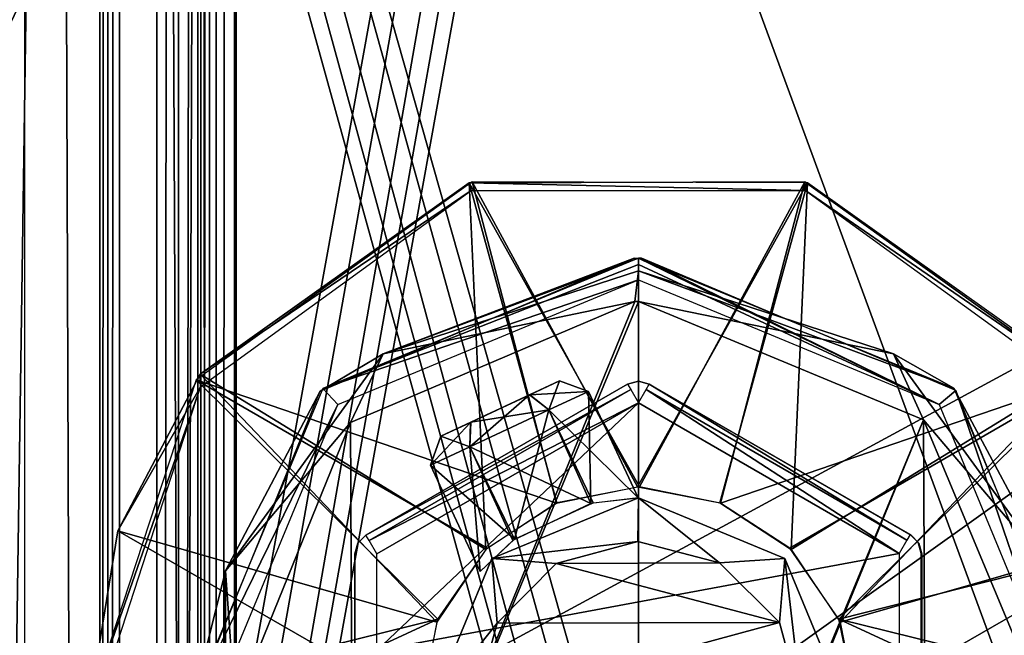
# Model space of a CAD drawing. Header units: millimetres. Extents: x -52 to 137, y -253 to 253.
# Tile 50 of 119: x -14 to 8, y -43 to -29. Entities that reach past the tile are written whole.
import ezdxf

# ---------------------------------------------------------------- set-up
doc = ezdxf.new("R2010")
doc.units = ezdxf.units.MM
doc.header["$LTSCALE"] = 65.185185
for name, color, linetype in [('1014', 7, 'CONTINUOUS'), ('1015', 7, 'CONTINUOUS'), ('1016', 7, 'CONTINUOUS'), ('1081', 7, 'CONTINUOUS'), ('1082', 7, 'CONTINUOUS'), ('322', 7, 'CONTINUOUS'), ('323', 7, 'CONTINUOUS'), ('324', 7, 'CONTINUOUS'), ('325', 7, 'CONTINUOUS'), ('326', 7, 'CONTINUOUS'), ('327', 7, 'CONTINUOUS'), ('328', 7, 'CONTINUOUS'), ('329', 7, 'CONTINUOUS'), ('343', 7, 'CONTINUOUS'), ('345', 7, 'CONTINUOUS'), ('466', 7, 'CONTINUOUS'), ('467', 7, 'CONTINUOUS'), ('522', 7, 'CONTINUOUS'), ('535', 7, 'CONTINUOUS'), ('538', 7, 'CONTINUOUS'), ('539', 7, 'CONTINUOUS'), ('540', 7, 'CONTINUOUS'), ('543', 7, 'CONTINUOUS'), ('544', 7, 'CONTINUOUS'), ('803', 7, 'CONTINUOUS'), ('804', 7, 'CONTINUOUS'), ('805', 7, 'CONTINUOUS'), ('806', 7, 'CONTINUOUS'), ('807', 7, 'CONTINUOUS'), ('810', 7, 'CONTINUOUS'), ('812', 7, 'CONTINUOUS'), ('814', 7, 'CONTINUOUS'), ('815', 7, 'CONTINUOUS'), ('816', 7, 'CONTINUOUS'), ('817', 7, 'CONTINUOUS'), ('818', 7, 'CONTINUOUS'), ('819', 7, 'CONTINUOUS'), ('820', 7, 'CONTINUOUS'), ('821', 7, 'CONTINUOUS'), ('822', 7, 'CONTINUOUS'), ('826', 7, 'CONTINUOUS')]:
    doc.layers.add(name, color=color, linetype=linetype)

msp = doc.modelspace()

# ---------------------------------------------------------------- linework, layer by layer
at = {"layer": '1014', "color": 7, "linetype": 'Continuous'}
for points in [[(-0.095, -34.25, -169.748), (-5.853, -36.445, -170.455), (-7.298, -37.303, -169.748), (-0.095, -34.25, -169.748)], [(0, -34.25, -169.748), (-5.853, -36.445, -170.455), (-0.095, -34.25, -169.748), (0, -34.25, -169.748)], [(0, -34.543, -170.455), (-5.853, -36.445, -170.455), (0, -34.25, -169.748), (0, -34.543, -170.455)], [(0, -34.543, -170.455), (-0.086, -35.25, -170.748), (-5.853, -36.445, -170.455), (0, -34.543, -170.455)], [(0, -35.25, -170.748), (-0.086, -35.25, -170.748), (0, -34.543, -170.455), (0, -35.25, -170.748)], [(-5.853, -36.445, -170.455), (-0.086, -35.25, -170.748), (-6.6, -38.02, -170.748), (-5.853, -36.445, -170.455)], [(-5.853, -36.445, -170.455), (-9.47, -41.423, -170.455), (-7.298, -37.303, -169.748), (-5.853, -36.445, -170.455)], [(-9.47, -41.423, -170.455), (-5.853, -36.445, -170.455), (-6.6, -38.02, -170.748), (-9.47, -41.423, -170.455)], [(-7.298, -37.303, -169.748), (-9.47, -41.423, -170.455), (-10.25, -44.548, -169.748), (-7.298, -37.303, -169.748)], [(-9.248, -44.543, -170.748), (-9.47, -41.423, -170.455), (-6.6, -38.02, -170.748), (-9.248, -44.543, -170.748)], [(-9.47, -41.423, -170.455), (-9.47, -47.577, -170.455), (-10.25, -44.548, -169.748), (-9.47, -41.423, -170.455)], [(-9.47, -47.577, -170.455), (-9.47, -41.423, -170.455), (-9.248, -44.543, -170.748), (-9.47, -47.577, -170.455)]]:
    msp.add_3dface(points, dxfattribs=at)
at = {"layer": '1015', "color": 7, "linetype": 'Continuous'}
for points in [[(-0.086, -35.25, -170.748), (-6.539, -51.041, -170.748), (-6.6, -38.02, -170.748), (-0.086, -35.25, -170.748)], [(0, -35.25, -170.748), (0, -53.75, -170.748), (-6.539, -51.041, -170.748), (0, -35.25, -170.748)], [(-0.086, -35.25, -170.748), (0, -35.25, -170.748), (-6.539, -51.041, -170.748), (-0.086, -35.25, -170.748)], [(0, -53.75, -170.748), (0, -35.25, -170.748), (6.539, -37.959, -170.748), (0, -53.75, -170.748)], [(-6.539, -51.041, -170.748), (-9.248, -44.543, -170.748), (-6.6, -38.02, -170.748), (-6.539, -51.041, -170.748)], [(0.086, -53.75, -170.748), (0, -53.75, -170.748), (6.539, -37.959, -170.748), (0.086, -53.75, -170.748)], [(6.6, -50.98, -170.748), (0.086, -53.75, -170.748), (6.539, -37.959, -170.748), (6.6, -50.98, -170.748)], [(9.248, -44.457, -170.748), (6.6, -50.98, -170.748), (6.539, -37.959, -170.748), (9.248, -44.457, -170.748)]]:
    msp.add_3dface(points, dxfattribs=at)
at = {"layer": '1016', "color": 7, "linetype": 'Continuous'}
for points in [[(0, -34.543, -170.455), (0, -34.25, -169.748), (7.231, -37.235, -169.748), (0, -34.543, -170.455)], [(5.853, -36.445, -170.455), (0, -34.543, -170.455), (7.231, -37.235, -169.748), (5.853, -36.445, -170.455)], [(0, -35.25, -170.748), (0, -34.543, -170.455), (5.853, -36.445, -170.455), (0, -35.25, -170.748)], [(6.539, -37.959, -170.748), (0, -35.25, -170.748), (5.853, -36.445, -170.455), (6.539, -37.959, -170.748)], [(9.47, -41.423, -170.455), (5.853, -36.445, -170.455), (7.231, -37.235, -169.748), (9.47, -41.423, -170.455)], [(9.47, -41.423, -170.455), (6.539, -37.959, -170.748), (5.853, -36.445, -170.455), (9.47, -41.423, -170.455)], [(10.25, -44.452, -169.748), (9.47, -41.423, -170.455), (7.231, -37.235, -169.748), (10.25, -44.452, -169.748)], [(9.248, -44.457, -170.748), (6.539, -37.959, -170.748), (9.47, -41.423, -170.455), (9.248, -44.457, -170.748)]]:
    msp.add_3dface(points, dxfattribs=at)
at = {"layer": '1081', "color": 7, "linetype": 'Continuous'}
for points in [[(0, -34.25, -169.248), (-7.236, -37.24, -169.248), (0, -34.396, -168.894), (0, -34.25, -169.248)], [(-7.236, -37.24, -169.248), (0, -34.75, -168.748), (0, -34.396, -168.894), (-7.236, -37.24, -169.248)], [(-6.894, -37.606, -168.748), (0, -34.75, -168.748), (-7.236, -37.24, -169.248), (-6.894, -37.606, -168.748)], [(-10.25, -44.466, -169.248), (-6.894, -37.606, -168.748), (-7.236, -37.24, -169.248), (-10.25, -44.466, -169.248)], [(-9.75, -44.5, -168.748), (-6.894, -37.606, -168.748), (-10.25, -44.466, -169.248), (-9.75, -44.5, -168.748)]]:
    msp.add_3dface(points, dxfattribs=at)
at = {"layer": '1082', "color": 7, "linetype": 'Continuous'}
for points in [[(0, -34.25, -169.248), (6.894, -37.606, -168.748), (0.067, -34.25, -169.248), (0, -34.25, -169.248)], [(0, -34.25, -169.248), (0, -34.396, -168.894), (6.894, -37.606, -168.748), (0, -34.25, -169.248)], [(0.067, -34.25, -169.248), (6.894, -37.606, -168.748), (7.283, -37.288, -169.248), (0.067, -34.25, -169.248)], [(0, -34.396, -168.894), (0, -34.75, -168.748), (6.894, -37.606, -168.748), (0, -34.396, -168.894)], [(6.894, -37.606, -168.748), (9.75, -44.5, -168.748), (7.283, -37.288, -169.248), (6.894, -37.606, -168.748)], [(7.283, -37.288, -169.248), (9.75, -44.5, -168.748), (10.25, -44.534, -169.248), (7.283, -37.288, -169.248)]]:
    msp.add_3dface(points, dxfattribs=at)
at = {"layer": '322', "linetype": 'Continuous'}
for points in [[(-10.108, -247.5, 37.416), (-9.836, -247.5, 37.012), (-10.108, 247.5, 37.416), (-10.108, -247.5, 37.416)], [(-10.108, 247.5, 37.416), (-9.836, -247.5, 37.012), (-9.836, 247.5, 37.012), (-10.108, 247.5, 37.416)], [(-9.836, -247.5, 37.012), (-10.036, -247.5, 36.568), (-9.836, 247.5, 37.012), (-9.836, -247.5, 37.012)], [(-9.836, 247.5, 37.012), (-10.036, -247.5, 36.568), (-10.036, 247.5, 36.568), (-9.836, 247.5, 37.012)]]:
    msp.add_3dface(points, dxfattribs=at)
at = {"layer": '323', "linetype": 'Continuous'}
for points in [[(-10.108, -247.5, 37.416), (-10.108, 247.5, 37.416), (-17.173, -247.5, 40.991), (-10.108, -247.5, 37.416)], [(-17.173, -247.5, 40.991), (-10.108, 247.5, 37.416), (-17.173, 247.5, 40.991), (-17.173, -247.5, 40.991)]]:
    msp.add_3dface(points, dxfattribs=at)
at = {"layer": '324', "linetype": 'Continuous'}
for points in [[(-12.355, 247.5, 31.299), (-12.355, -247.5, 31.299), (-14.075, 247.5, 35.122), (-12.355, 247.5, 31.299)], [(-14.075, 247.5, 35.122), (-12.355, -247.5, 31.299), (-14.075, -247.5, 35.122), (-14.075, 247.5, 35.122)]]:
    msp.add_3dface(points, dxfattribs=at)
at = {"layer": '325', "linetype": 'Continuous'}
for points in [[(-12.171, -247.5, 31.085), (-12.355, -247.5, 31.299), (-12.171, 247.5, 31.085), (-12.171, -247.5, 31.085)], [(-12.171, 247.5, 31.085), (-12.355, -247.5, 31.299), (-12.355, 247.5, 31.299), (-12.171, 247.5, 31.085)], [(-11.899, 247.5, 31.004), (-11.899, -247.5, 31.004), (-12.171, -247.5, 31.085), (-11.899, 247.5, 31.004)], [(-11.899, 247.5, 31.004), (-12.171, -247.5, 31.085), (-12.171, 247.5, 31.085), (-11.899, 247.5, 31.004)]]:
    msp.add_3dface(points, dxfattribs=at)
at = {"layer": '326', "linetype": 'Continuous'}
for points in [[(-9.684, 247.5, 31.004), (-9.684, -247.5, 31.004), (-11.899, 247.5, 31.004), (-9.684, 247.5, 31.004)], [(-11.899, 247.5, 31.004), (-9.684, -247.5, 31.004), (-11.899, -247.5, 31.004), (-11.899, 247.5, 31.004)]]:
    msp.add_3dface(points, dxfattribs=at)
at = {"layer": '327', "linetype": 'Continuous'}
for points in [[(-9.264, -247.5, 31.233), (-9.684, -247.5, 31.004), (-9.264, 247.5, 31.233), (-9.264, -247.5, 31.233)], [(-9.264, 247.5, 31.233), (-9.684, -247.5, 31.004), (-9.684, 247.5, 31.004), (-9.264, 247.5, 31.233)], [(-9.228, 247.5, 31.71), (-9.228, -247.5, 31.71), (-9.264, -247.5, 31.233), (-9.228, 247.5, 31.71)], [(-9.228, 247.5, 31.71), (-9.264, -247.5, 31.233), (-9.264, 247.5, 31.233), (-9.228, 247.5, 31.71)]]:
    msp.add_3dface(points, dxfattribs=at)
at = {"layer": '328', "linetype": 'Continuous'}
for points in [[(-11.048, 247.5, 35.755), (-11.048, -247.5, 35.755), (-9.228, 247.5, 31.71), (-11.048, 247.5, 35.755)], [(-11.048, -247.5, 35.755), (-9.228, -247.5, 31.71), (-9.228, 247.5, 31.71), (-11.048, -247.5, 35.755)]]:
    msp.add_3dface(points, dxfattribs=at)
at = {"layer": '329', "linetype": 'Continuous'}
for points in [[(-11.048, 247.5, 35.755), (-10.549, 247.5, 36.171), (-11.048, -247.5, 35.755), (-11.048, 247.5, 35.755)], [(-11.048, -247.5, 35.755), (-10.549, 247.5, 36.171), (-10.549, -247.5, 36.171), (-11.048, -247.5, 35.755)], [(-10.036, 247.5, 36.568), (-10.036, -247.5, 36.568), (-10.549, -247.5, 36.171), (-10.036, 247.5, 36.568)], [(-10.549, 247.5, 36.171), (-10.036, 247.5, 36.568), (-10.549, -247.5, 36.171), (-10.549, 247.5, 36.171)]]:
    msp.add_3dface(points, dxfattribs=at)
at = {"layer": '343', "color": 7, "linetype": 'Continuous'}
for points in [[(-29.5, 50.5, -119.36), (-28.791, 50.128, -119.36), (26.5, -151.575, -119.36), (-29.5, 50.5, -119.36)], [(-26.5, -151.575, -119.36), (-29.5, 50.5, -119.36), (26.5, -151.575, -119.36), (-26.5, -151.575, -119.36)], [(-28.791, 50.128, -119.36), (-28, 50, -119.36), (26.5, -151.575, -119.36), (-28.791, 50.128, -119.36)], [(28, 50, -119.36), (29.5, -152.815, -119.36), (-28, 50, -119.36), (28, 50, -119.36)], [(-28, 50, -119.36), (29.5, -152.815, -119.36), (28.123, -151.898, -119.36), (-28, 50, -119.36)], [(26.5, -151.575, -119.36), (-28, 50, -119.36), (28.123, -151.898, -119.36), (26.5, -151.575, -119.36)]]:
    msp.add_3dface(points, dxfattribs=at)
at = {"layer": '345', "color": 7, "linetype": 'Continuous'}
for points in [[(-26.5, -151.575, -114.36), (28.5, 152.08, -114.36), (27.531, 151.707, -114.36), (-26.5, -151.575, -114.36)], [(28.5, 152.08, -114.36), (-26.5, -151.575, -114.36), (26.5, -151.575, -114.36), (28.5, 152.08, -114.36)], [(-28.5, -152.075, -114.36), (-27.531, -151.702, -114.36), (26.5, 151.58, -114.36), (-28.5, -152.075, -114.36)], [(-26.5, 151.58, -114.36), (-28.5, -152.075, -114.36), (26.5, 151.58, -114.36), (-26.5, 151.58, -114.36)], [(-27.531, -151.702, -114.36), (-26.5, -151.575, -114.36), (26.5, 151.58, -114.36), (-27.531, -151.702, -114.36)], [(26.5, 151.58, -114.36), (-26.5, -151.575, -114.36), (27.531, 151.707, -114.36), (26.5, 151.58, -114.36)]]:
    msp.add_3dface(points, dxfattribs=at)
at = {"layer": '466', "linetype": 'Continuous'}
for points in [[(-30.5, -61.804, -159.998), (-30.5, 61.804, -159.998), (15, -61.804, -159.998), (-30.5, -61.804, -159.998)], [(-30.5, 61.804, -159.998), (25, 51.804, -159.998), (25, -51.804, -159.998), (-30.5, 61.804, -159.998)], [(15, -61.804, -159.998), (-30.5, 61.804, -159.998), (22.071, -58.876, -159.998), (15, -61.804, -159.998)], [(22.071, -58.876, -159.998), (-30.5, 61.804, -159.998), (25, -51.804, -159.998), (22.071, -58.876, -159.998)]]:
    msp.add_3dface(points, dxfattribs=at)
at = {"layer": '467', "linetype": 'Continuous'}
for points in [[(-30.5, 61.804, -156.998), (-30.5, -61.804, -156.998), (15, 61.804, -156.998), (-30.5, 61.804, -156.998)], [(15, 61.804, -156.998), (-30.5, -61.804, -156.998), (22.071, 58.876, -156.998), (15, 61.804, -156.998)], [(-30.5, -61.804, -156.998), (25, 51.804, -156.998), (22.071, 58.876, -156.998), (-30.5, -61.804, -156.998)], [(25, 51.804, -156.998), (-30.5, -61.804, -156.998), (25, -51.804, -156.998), (25, 51.804, -156.998)]]:
    msp.add_3dface(points, dxfattribs=at)
at = {"layer": '522', "linetype": 'Continuous'}
for points in [[(-25, -27.9, -163.998), (25, -27.9, -163.998), (-25, -55, -163.998), (-25, -27.9, -163.998)], [(-25, -55, -163.998), (25, -27.9, -163.998), (-20, -60, -163.998), (-25, -55, -163.998)], [(-20, -60, -163.998), (25, -27.9, -163.998), (20, -60, -163.998), (-20, -60, -163.998)]]:
    msp.add_3dface(points, dxfattribs=at)
at = {"layer": '535', "color": 7, "linetype": 'Continuous'}
for points in [[(-0.015, -40.751, -143.748), (-1.885, -41.258, -143.748), (1.859, -41.243, -143.748), (-0.015, -40.751, -143.748)], [(-1.885, -41.258, -143.748), (-3.243, -42.62, -143.748), (3.236, -42.609, -143.748), (-1.885, -41.258, -143.748)], [(1.859, -41.243, -143.748), (-1.885, -41.258, -143.748), (3.236, -42.609, -143.748), (1.859, -41.243, -143.748)], [(-3.75, -44.5, -143.748), (3.75, -44.5, -143.748), (3.236, -42.609, -143.748), (-3.75, -44.5, -143.748)], [(-3.243, -42.62, -143.748), (-3.75, -44.5, -143.748), (3.236, -42.609, -143.748), (-3.243, -42.62, -143.748)]]:
    msp.add_3dface(points, dxfattribs=at)
at = {"layer": '538', "color": 7, "linetype": 'Continuous'}
for points in [[(-3.359, -41.141, -144.748), (0, -39.75, -144.748), (-3.359, -41.141, -168.748), (-3.359, -41.141, -144.748)], [(-3.359, -41.141, -168.748), (0, -39.75, -144.748), (0, -39.75, -168.748), (-3.359, -41.141, -168.748)], [(0, -39.75, -144.748), (3.359, -41.141, -144.748), (0, -39.75, -168.748), (0, -39.75, -144.748)], [(0, -39.75, -168.748), (3.359, -41.141, -144.748), (3.359, -41.141, -168.748), (0, -39.75, -168.748)], [(-4.75, -44.5, -168.748), (-4.75, -44.5, -144.748), (-3.359, -41.141, -144.748), (-4.75, -44.5, -168.748)], [(-4.75, -44.5, -168.748), (-3.359, -41.141, -144.748), (-3.359, -41.141, -168.748), (-4.75, -44.5, -168.748)], [(4.75, -44.5, -144.748), (4.75, -44.5, -168.748), (3.359, -41.141, -168.748), (4.75, -44.5, -144.748)], [(3.359, -41.141, -144.748), (4.75, -44.5, -144.748), (3.359, -41.141, -168.748), (3.359, -41.141, -144.748)]]:
    msp.add_3dface(points, dxfattribs=at)
at = {"layer": '539', "color": 7, "linetype": 'Continuous'}
for points in [[(-0.015, -40.751, -143.748), (0, -39.75, -144.748), (-3.359, -41.141, -144.748), (-0.015, -40.751, -143.748)], [(-0.015, -40.751, -143.748), (1.859, -41.243, -143.748), (0, -39.75, -144.748), (-0.015, -40.751, -143.748)], [(1.859, -41.243, -143.748), (3.359, -41.141, -144.748), (0, -39.75, -144.748), (1.859, -41.243, -143.748)], [(-1.885, -41.258, -143.748), (-0.015, -40.751, -143.748), (-3.359, -41.141, -144.748), (-1.885, -41.258, -143.748)], [(-4.75, -44.5, -144.748), (-3.243, -42.62, -143.748), (-3.359, -41.141, -144.748), (-4.75, -44.5, -144.748)], [(-3.243, -42.62, -143.748), (-1.885, -41.258, -143.748), (-3.359, -41.141, -144.748), (-3.243, -42.62, -143.748)], [(1.859, -41.243, -143.748), (3.236, -42.609, -143.748), (3.359, -41.141, -144.748), (1.859, -41.243, -143.748)], [(3.236, -42.609, -143.748), (3.75, -44.5, -143.748), (3.359, -41.141, -144.748), (3.236, -42.609, -143.748)], [(3.75, -44.5, -143.748), (4.75, -44.5, -144.748), (3.359, -41.141, -144.748), (3.75, -44.5, -143.748)], [(-3.75, -44.5, -143.748), (-3.243, -42.62, -143.748), (-4.75, -44.5, -144.748), (-3.75, -44.5, -143.748)]]:
    msp.add_3dface(points, dxfattribs=at)
at = {"layer": '540', "linetype": 'Continuous'}
for points in [[(-3.879, -32.522, -167.581), (3.816, -32.502, -167.581), (0.021, -39.5, -168.998), (-3.879, -32.522, -167.581)], [(0.021, -39.5, -168.998), (3.816, -32.502, -167.581), (1.882, -39.868, -168.998), (0.021, -39.5, -168.998)], [(3.816, -32.502, -167.581), (10.144, -37.043, -167.581), (1.882, -39.868, -168.998), (3.816, -32.502, -167.581)], [(-10.049, -36.916, -167.581), (-3.879, -32.522, -167.581), (-3.502, -40.931, -168.998), (-10.049, -36.916, -167.581)], [(-3.502, -40.931, -168.998), (-3.879, -32.522, -167.581), (-1.869, -39.862, -168.998), (-3.502, -40.931, -168.998)], [(-1.869, -39.862, -168.998), (-3.879, -32.522, -167.581), (0.021, -39.5, -168.998), (-1.869, -39.862, -168.998)], [(-11.939, -40.504, -167.581), (-10.049, -36.916, -167.581), (-4.625, -42.599, -168.998), (-11.939, -40.504, -167.581)], [(-4.625, -42.599, -168.998), (-10.049, -36.916, -167.581), (-3.502, -40.931, -168.998), (-4.625, -42.599, -168.998)], [(1.882, -39.868, -168.998), (10.144, -37.043, -167.581), (3.471, -40.901, -168.998), (1.882, -39.868, -168.998)], [(3.471, -40.901, -168.998), (10.144, -37.043, -167.581), (4.597, -42.534, -168.998), (3.471, -40.901, -168.998)], [(10.144, -37.043, -167.581), (11.991, -40.661, -167.581), (4.597, -42.534, -168.998), (10.144, -37.043, -167.581)], [(-12.59, -44.5, -167.581), (-11.939, -40.504, -167.581), (-5, -44.5, -168.998), (-12.59, -44.5, -167.581)], [(-5, -44.5, -168.998), (-11.939, -40.504, -167.581), (-4.625, -42.599, -168.998), (-5, -44.5, -168.998)], [(11.991, -40.661, -167.581), (12.59, -44.5, -167.581), (4.597, -42.534, -168.998), (11.991, -40.661, -167.581)], [(4.597, -42.534, -168.998), (12.59, -44.5, -167.581), (8.864, -44.5, -168.64), (4.597, -42.534, -168.998)], [(5, -44.5, -168.998), (4.597, -42.534, -168.998), (8.864, -44.5, -168.64), (5, -44.5, -168.998)]]:
    msp.add_3dface(points, dxfattribs=at)
at = {"layer": '543', "linetype": 'Continuous'}
for points in [[(3.816, -32.502, -167.581), (-3.879, -32.522, -167.581), (3.835, -32.698, -167.115), (3.816, -32.502, -167.581)], [(10.144, -37.043, -167.581), (3.816, -32.502, -167.581), (3.835, -32.698, -167.115), (10.144, -37.043, -167.581)], [(-3.879, -32.522, -167.581), (-10.049, -36.916, -167.581), (-3.835, -32.698, -167.115), (-3.879, -32.522, -167.581)], [(-3.835, -32.698, -167.115), (-10.049, -36.916, -167.581), (-10.04, -37.206, -167.115), (-3.835, -32.698, -167.115)], [(3.835, -32.698, -167.115), (-3.879, -32.522, -167.581), (-3.835, -32.698, -167.115), (3.835, -32.698, -167.115)], [(10.04, -37.206, -167.115), (10.144, -37.043, -167.581), (3.835, -32.698, -167.115), (10.04, -37.206, -167.115)], [(-10.049, -36.916, -167.581), (-11.939, -40.504, -167.581), (-10.04, -37.206, -167.115), (-10.049, -36.916, -167.581)], [(-11.939, -40.504, -167.581), (-12.59, -44.5, -167.581), (-10.04, -37.206, -167.115), (-11.939, -40.504, -167.581)], [(-12.59, -44.5, -167.581), (-12.41, -44.5, -167.115), (-10.04, -37.206, -167.115), (-12.59, -44.5, -167.581)]]:
    msp.add_3dface(points, dxfattribs=at)
at = {"layer": '544', "linetype": 'Continuous'}
for points in [[(-3.816, -32.502, -166.915), (-10.144, -37.042, -166.915), (-1.882, -39.868, -165.498), (-3.816, -32.502, -166.915)], [(3.879, -32.522, -166.915), (-3.816, -32.502, -166.915), (-0.021, -39.5, -165.498), (3.879, -32.522, -166.915)], [(-0.021, -39.5, -165.498), (-3.816, -32.502, -166.915), (-1.882, -39.868, -165.498), (-0.021, -39.5, -165.498)], [(1.869, -39.862, -165.498), (3.879, -32.522, -166.915), (-0.021, -39.5, -165.498), (1.869, -39.862, -165.498)], [(3.502, -40.931, -165.498), (3.879, -32.522, -166.915), (1.869, -39.862, -165.498), (3.502, -40.931, -165.498)], [(10.049, -36.916, -166.915), (3.879, -32.522, -166.915), (3.502, -40.931, -165.498), (10.049, -36.916, -166.915)], [(4.625, -42.599, -165.498), (10.049, -36.916, -166.915), (3.502, -40.931, -165.498), (4.625, -42.599, -165.498)], [(11.939, -40.504, -166.915), (10.049, -36.916, -166.915), (4.625, -42.599, -165.498), (11.939, -40.504, -166.915)], [(-10.144, -37.042, -166.915), (-12.59, -44.5, -166.915), (-4.597, -42.534, -165.498), (-10.144, -37.042, -166.915)], [(-1.882, -39.868, -165.498), (-10.144, -37.042, -166.915), (-3.471, -40.901, -165.498), (-1.882, -39.868, -165.498)], [(-3.471, -40.901, -165.498), (-10.144, -37.042, -166.915), (-4.597, -42.534, -165.498), (-3.471, -40.901, -165.498)], [(5, -44.5, -165.498), (11.939, -40.504, -166.915), (4.625, -42.599, -165.498), (5, -44.5, -165.498)], [(12.59, -44.5, -166.915), (11.939, -40.504, -166.915), (5, -44.5, -165.498), (12.59, -44.5, -166.915)], [(-4.597, -42.534, -165.498), (-12.59, -44.5, -166.915), (-8.864, -44.5, -165.856), (-4.597, -42.534, -165.498)], [(-5, -44.5, -165.498), (-4.597, -42.534, -165.498), (-8.864, -44.5, -165.856), (-5, -44.5, -165.498)]]:
    msp.add_3dface(points, dxfattribs=at)
at = {"layer": '803', "color": 7, "linetype": 'Continuous'}
for points in [[(-2.052, -37.733, -147.016), (-0.008, -39.75, -148.748), (-1.146, -37.311, -148.748), (-2.052, -37.733, -147.016)], [(-3.865, -38.578, -147.016), (-2.843, -40.695, -146.998), (-2.052, -37.733, -147.016), (-3.865, -38.578, -147.016)], [(-2.843, -40.695, -146.998), (-1.041, -39.866, -147.024), (-2.052, -37.733, -147.016), (-2.843, -40.695, -146.998)], [(-1.041, -39.866, -147.024), (-0.008, -39.75, -148.748), (-2.052, -37.733, -147.016), (-1.041, -39.866, -147.024)], [(-4.771, -39.001, -148.748), (-2.843, -40.695, -146.998), (-3.865, -38.578, -147.016), (-4.771, -39.001, -148.748)], [(-3.633, -41.44, -148.748), (-2.843, -40.695, -146.998), (-4.771, -39.001, -148.748), (-3.633, -41.44, -148.748)]]:
    msp.add_3dface(points, dxfattribs=at)
at = {"layer": '804', "color": 7, "linetype": 'Continuous'}
for points in [[(-1.146, -37.311, -148.748), (-1.088, -39.876, -150.498), (-2.052, -37.733, -150.48), (-1.146, -37.311, -148.748)], [(-1.146, -37.311, -148.748), (-0.008, -39.75, -148.748), (-1.088, -39.876, -150.498), (-1.146, -37.311, -148.748)], [(-2.052, -37.733, -150.48), (-1.088, -39.876, -150.498), (-3.865, -38.578, -150.48), (-2.052, -37.733, -150.48)], [(-3.633, -41.44, -148.748), (-4.771, -39.001, -148.748), (-3.865, -38.578, -150.48), (-3.633, -41.44, -148.748)], [(-1.088, -39.876, -150.498), (-2.882, -40.724, -150.47), (-3.865, -38.578, -150.48), (-1.088, -39.876, -150.498)], [(-2.882, -40.724, -150.47), (-3.633, -41.44, -148.748), (-3.865, -38.578, -150.48), (-2.882, -40.724, -150.47)]]:
    msp.add_3dface(points, dxfattribs=at)
at = {"layer": '805', "color": 7, "linetype": 'Continuous'}
for points in [[(-1.81, -37.069, -148.748), (-2.052, -37.733, -150.48), (-2.499, -37.39, -150.052), (-1.81, -37.069, -148.748)], [(-1.146, -37.311, -148.748), (-2.052, -37.733, -150.48), (-1.81, -37.069, -148.748), (-1.146, -37.311, -148.748)], [(-2.499, -37.39, -150.052), (-3.865, -38.578, -150.48), (-3.85, -38.02, -150.046), (-2.499, -37.39, -150.052)], [(-2.052, -37.733, -150.48), (-3.865, -38.578, -150.48), (-2.499, -37.39, -150.052), (-2.052, -37.733, -150.48)], [(-4.771, -39.001, -148.748), (-4.529, -38.337, -148.748), (-3.85, -38.02, -150.046), (-4.771, -39.001, -148.748)], [(-3.865, -38.578, -150.48), (-4.771, -39.001, -148.748), (-3.85, -38.02, -150.046), (-3.865, -38.578, -150.48)]]:
    msp.add_3dface(points, dxfattribs=at)
at = {"layer": '806', "color": 7, "linetype": 'Continuous'}
for points in [[(-1.81, -37.069, -148.748), (-4.529, -38.337, -148.748), (-3.841, -38.016, -147.444), (-1.81, -37.069, -148.748)], [(-4.529, -38.337, -148.748), (-1.81, -37.069, -148.748), (-2.499, -37.39, -150.052), (-4.529, -38.337, -148.748)], [(-2.49, -37.386, -147.45), (-1.81, -37.069, -148.748), (-3.841, -38.016, -147.444), (-2.49, -37.386, -147.45)], [(-4.529, -38.337, -148.748), (-2.499, -37.39, -150.052), (-3.85, -38.02, -150.046), (-4.529, -38.337, -148.748)]]:
    msp.add_3dface(points, dxfattribs=at)
at = {"layer": '807', "color": 7, "linetype": 'Continuous'}
for points in [[(-1.146, -37.311, -148.748), (-1.81, -37.069, -148.748), (-2.49, -37.386, -147.45), (-1.146, -37.311, -148.748)], [(-2.052, -37.733, -147.016), (-2.49, -37.386, -147.45), (-3.841, -38.016, -147.444), (-2.052, -37.733, -147.016)], [(-2.052, -37.733, -147.016), (-1.146, -37.311, -148.748), (-2.49, -37.386, -147.45), (-2.052, -37.733, -147.016)], [(-3.865, -38.578, -147.016), (-2.052, -37.733, -147.016), (-3.841, -38.016, -147.444), (-3.865, -38.578, -147.016)], [(-4.529, -38.337, -148.748), (-3.865, -38.578, -147.016), (-3.841, -38.016, -147.444), (-4.529, -38.337, -148.748)], [(-4.771, -39.001, -148.748), (-3.865, -38.578, -147.016), (-4.529, -38.337, -148.748), (-4.771, -39.001, -148.748)]]:
    msp.add_3dface(points, dxfattribs=at)
at = {"layer": '810', "color": 7, "linetype": 'Continuous'}
for points in [[(0, -37.572, -176.348), (5.982, -41.025, -176.348), (-6, -43.25, -176.348), (0, -37.572, -176.348)], [(-6, -41.036, -176.348), (0, -37.572, -176.348), (-6, -43.25, -176.348), (-6, -41.036, -176.348)], [(5.982, -41.025, -176.348), (5.982, -43.25, -176.348), (-6, -43.25, -176.348), (5.982, -41.025, -176.348)]]:
    msp.add_3dface(points, dxfattribs=at)
at = {"layer": '812', "color": 7, "linetype": 'Continuous'}
for points in [[(6.482, -41.025, -175.866), (6.495, -41.033, -175.357), (6.482, -43.25, -175.866), (6.482, -41.025, -175.866)], [(6.482, -47.975, -175.866), (6.495, -41.033, -175.357), (6.495, -47.967, -175.357), (6.482, -47.975, -175.866)], [(6.482, -45.75, -175.866), (6.495, -41.033, -175.357), (6.482, -47.975, -175.866), (6.482, -45.75, -175.866)], [(6.482, -43.25, -175.866), (6.495, -41.033, -175.357), (6.482, -45.75, -175.866), (6.482, -43.25, -175.866)], [(6.495, -41.033, -175.357), (6.5, -41.036, -174.848), (6.495, -47.967, -175.357), (6.495, -41.033, -175.357)], [(6.495, -47.967, -175.357), (6.5, -41.036, -174.848), (6.5, -47.964, -174.848), (6.495, -47.967, -175.357)]]:
    msp.add_3dface(points, dxfattribs=at)
at = {"layer": '814', "color": 7, "linetype": 'Continuous'}
for points in [[(-6.25, -40.603, -170.748), (-6.433, -40.786, -175.848), (-6.433, -40.786, -170.748), (-6.25, -40.603, -170.748)], [(-6.25, -40.603, -175.848), (-6.433, -40.786, -175.848), (-6.25, -40.603, -170.748), (-6.25, -40.603, -175.848)], [(-6.433, -40.786, -175.848), (-6.5, -41.036, -175.848), (-6.433, -40.786, -170.748), (-6.433, -40.786, -175.848)], [(-6.5, -41.036, -175.848), (-6.5, -41.036, -170.748), (-6.433, -40.786, -170.748), (-6.5, -41.036, -175.848)]]:
    msp.add_3dface(points, dxfattribs=at)
at = {"layer": '815', "color": 7, "linetype": 'Continuous'}
for points in [[(-0.25, -37.139, -175.848), (-6.25, -40.603, -175.848), (-0.25, -37.139, -170.748), (-0.25, -37.139, -175.848)], [(-6.25, -40.603, -175.848), (-6.25, -40.603, -170.748), (-0.25, -37.139, -170.748), (-6.25, -40.603, -175.848)]]:
    msp.add_3dface(points, dxfattribs=at)
at = {"layer": '816', "color": 7, "linetype": 'Continuous'}
for points in [[(-6.25, -40.603, -175.848), (-0.25, -37.139, -175.848), (-0.177, -37.266, -176.201), (-6.25, -40.603, -175.848)], [(-6.25, -40.603, -175.848), (-0.177, -37.266, -176.201), (-6.177, -40.73, -176.201), (-6.25, -40.603, -175.848)], [(-0.177, -37.266, -176.201), (0, -37.572, -176.348), (-6.177, -40.73, -176.201), (-0.177, -37.266, -176.201)], [(-6.177, -40.73, -176.201), (0, -37.572, -176.348), (-6, -41.036, -176.348), (-6.177, -40.73, -176.201)]]:
    msp.add_3dface(points, dxfattribs=at)
at = {"layer": '817', "color": 7, "linetype": 'Continuous'}
for points in [[(0, -37.072, -175.848), (-0.25, -37.139, -175.848), (0, -37.072, -170.748), (0, -37.072, -175.848)], [(-0.25, -37.139, -175.848), (-0.25, -37.139, -170.748), (0, -37.072, -170.748), (-0.25, -37.139, -175.848)], [(0.25, -37.139, -170.748), (0, -37.072, -175.848), (0, -37.072, -170.748), (0.25, -37.139, -170.748)], [(0.25, -37.139, -170.748), (0.25, -37.139, -175.848), (0, -37.072, -175.848), (0.25, -37.139, -170.748)]]:
    msp.add_3dface(points, dxfattribs=at)
at = {"layer": '818', "color": 7, "linetype": 'Continuous'}
for points in [[(6.25, -40.603, -170.748), (0.25, -37.139, -175.848), (0.25, -37.139, -170.748), (6.25, -40.603, -170.748)], [(6.232, -40.592, -175.848), (0.25, -37.139, -175.848), (6.25, -40.603, -170.748), (6.232, -40.592, -175.848)], [(6.245, -40.6, -175.348), (6.232, -40.592, -175.848), (6.25, -40.603, -170.748), (6.245, -40.6, -175.348)], [(6.25, -40.603, -174.848), (6.245, -40.6, -175.348), (6.25, -40.603, -170.748), (6.25, -40.603, -174.848)]]:
    msp.add_3dface(points, dxfattribs=at)
at = {"layer": '819', "color": 7, "linetype": 'Continuous'}
for points in [[(0.25, -37.139, -175.848), (6.159, -40.719, -176.201), (0.177, -37.266, -176.201), (0.25, -37.139, -175.848)], [(6.232, -40.592, -175.848), (6.159, -40.719, -176.201), (0.25, -37.139, -175.848), (6.232, -40.592, -175.848)], [(5.982, -41.025, -176.348), (0, -37.572, -176.348), (0.177, -37.266, -176.201), (5.982, -41.025, -176.348)], [(6.159, -40.719, -176.201), (5.982, -41.025, -176.348), (0.177, -37.266, -176.201), (6.159, -40.719, -176.201)]]:
    msp.add_3dface(points, dxfattribs=at)
at = {"layer": '820', "color": 7, "linetype": 'Continuous'}
for points in [[(6.415, -40.775, -175.858), (6.232, -40.592, -175.848), (6.433, -40.786, -174.848), (6.415, -40.775, -175.858)], [(6.232, -40.592, -175.848), (6.245, -40.6, -175.348), (6.433, -40.786, -174.848), (6.232, -40.592, -175.848)], [(6.245, -40.6, -175.348), (6.25, -40.603, -174.848), (6.433, -40.786, -174.848), (6.245, -40.6, -175.348)], [(6.5, -41.036, -174.848), (6.415, -40.775, -175.858), (6.433, -40.786, -174.848), (6.5, -41.036, -174.848)], [(6.495, -41.033, -175.357), (6.415, -40.775, -175.858), (6.5, -41.036, -174.848), (6.495, -41.033, -175.357)], [(6.482, -41.025, -175.866), (6.415, -40.775, -175.858), (6.495, -41.033, -175.357), (6.482, -41.025, -175.866)]]:
    msp.add_3dface(points, dxfattribs=at)
at = {"layer": '821', "color": 7, "linetype": 'Continuous'}
for points in [[(6.433, -40.786, -174.848), (6.25, -40.603, -174.848), (6.433, -40.786, -170.748), (6.433, -40.786, -174.848)], [(6.25, -40.603, -174.848), (6.25, -40.603, -170.748), (6.433, -40.786, -170.748), (6.25, -40.603, -174.848)], [(6.5, -41.036, -170.748), (6.433, -40.786, -174.848), (6.433, -40.786, -170.748), (6.5, -41.036, -170.748)], [(6.5, -41.036, -174.848), (6.433, -40.786, -174.848), (6.5, -41.036, -170.748), (6.5, -41.036, -174.848)]]:
    msp.add_3dface(points, dxfattribs=at)
at = {"layer": '822', "color": 7, "linetype": 'Continuous'}
for points in [[(6.5, -47.964, -170.748), (6.5, -41.036, -174.848), (6.5, -41.036, -170.748), (6.5, -47.964, -170.748)], [(6.5, -47.964, -174.848), (6.5, -41.036, -174.848), (6.5, -47.964, -170.748), (6.5, -47.964, -174.848)]]:
    msp.add_3dface(points, dxfattribs=at)
at = {"layer": '826', "color": 7, "linetype": 'Continuous'}
for points in [[(-6.5, -45.75, -174.848), (-6.5, -41.036, -170.748), (-6.5, -43.25, -174.848), (-6.5, -45.75, -174.848)], [(-6.5, -41.036, -170.748), (-6.5, -43.25, -175.848), (-6.5, -43.25, -174.848), (-6.5, -41.036, -170.748)], [(-6.5, -41.036, -175.848), (-6.5, -43.25, -175.848), (-6.5, -41.036, -170.748), (-6.5, -41.036, -175.848)], [(-6.5, -47.964, -175.848), (-6.5, -41.036, -170.748), (-6.5, -45.75, -174.848), (-6.5, -47.964, -175.848)], [(-6.5, -41.036, -170.748), (-6.5, -47.964, -175.848), (-6.5, -47.964, -170.748), (-6.5, -41.036, -170.748)]]:
    msp.add_3dface(points, dxfattribs=at)

doc.saveas('drawing.dxf')
